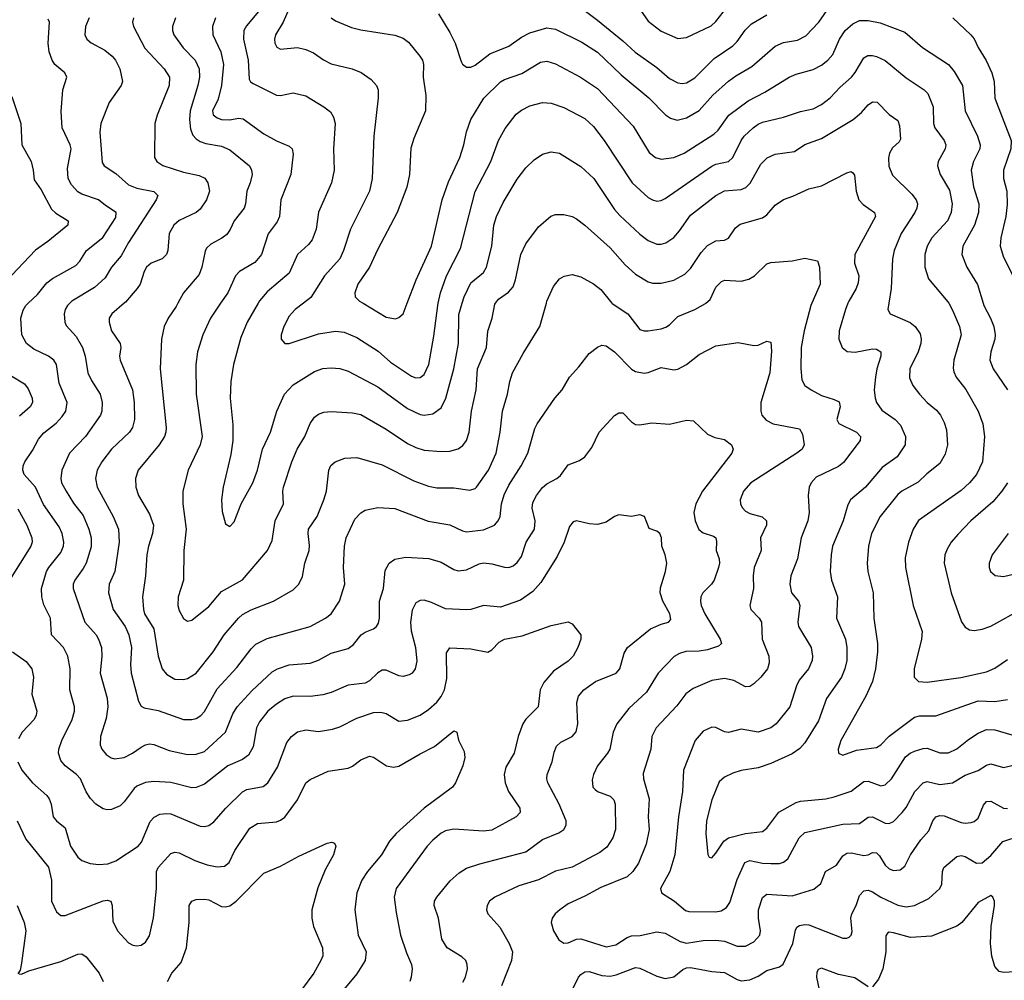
# Model space of a CAD drawing. Header units: inches. Extents: x 501419 to 657765, y 482282 to 547532.
# Tile 185 of 225: x 601975 to 606634, y 526796 to 531342. Entities that reach past the tile are written whole.
import ezdxf

# ---------------------------------------------------------------- set-up
doc = ezdxf.new("R2010")
doc.units = ezdxf.units.IN
doc.header["$MEASUREMENT"] = 0
doc.layers.add('A6502', color=7, linetype='Continuous')
doc.layers.add('A6503', color=7, linetype='Continuous')

msp = doc.modelspace()

# ---------------------------------------------------------------- linework, layer by layer
at = {"layer": 'A6502', "color": 6}
for points, elevation in [([(604072.4, 526787.6), (604085.6, 526810), (604094.2, 526850), (604093.3, 526870), (604086.2, 526890), (604067.5, 526907.4), (603998.5, 526950), (603973.6, 526990), (603957, 527090), (603935.9, 527150), (603938.2, 527170), (603948.7, 527190), (604012.8, 527267.2), (604055.4, 527304.6), (604090, 527326.6), (604152.4, 527347.6), (604370, 527404), (604450, 527461.4), (604526.9, 527493.1), (604550.3, 527509.7), (604560.7, 527530), (604561.7, 527550), (604528.6, 527628.6), (604473.8, 527730), (604469.4, 527750), (604471.4, 527770), (604494.5, 527830), (604504, 527876), (604515.9, 527904.1), (604536.6, 527923.4), (604589.7, 527950.3), (604609, 527971), (604616.7, 528010), (604611.7, 528110), (604619.8, 528140.2), (604644.5, 528170), (604700.7, 528210), (604797.1, 528250), (604815.4, 528270), (604836.4, 528343.6), (604851.5, 528370), (604960.1, 528459.9), (605010, 528481.8), (605045.8, 528490), (605056.2, 528503.8), (605051.2, 528530), (605018.6, 528590), (605005.7, 528630), (605006.8, 528653.2), (605031.9, 528730), (605037, 528770), (605030.1, 528810), (605013.3, 528850), (605011.7, 528890), (605003.7, 528910), (604990, 528921.3), (604954.2, 528934.2), (604931.6, 528990), (604910, 528998.4), (604870, 528990.6), (604810, 528998.1), (604790, 528990.1), (604750, 528963.3), (604710, 528952.1), (604670, 528955.6), (604610, 528970.9), (604594.3, 528965.7), (604576.8, 528943.2), (604551.5, 528870), (604519.3, 528800.7), (604441.9, 528678.1), (604404.2, 528635.8), (604345.7, 528594.3), (604250, 528561), (604170, 528570.2), (604110, 528551.1), (604090, 528549.2), (603990, 528553.7), (603924, 528584), (603890, 528594.4), (603870, 528593.8), (603850, 528582.8), (603833.2, 528546.8), (603824.1, 528490), (603827.9, 528450), (603848.2, 528370), (603854.4, 528305.6), (603846.3, 528270), (603832.1, 528250), (603818.9, 528241.1), (603790, 528233.2), (603770, 528237.3), (603710, 528264.1), (603690, 528262.9), (603670, 528250.7), (603630, 528212.8), (603610, 528202), (603530, 528192.4), (603450, 528158.3), (603410, 528147.3), (603350, 528139.4), (603270, 528140.9), (603230, 528127.8), (603190, 528102.9), (603150, 528070.2), (603110, 528019), (603095.8, 527990), (603079.4, 527900.6), (603058.5, 527861.5), (603030, 527840.7), (602960.3, 527810), (602850, 527724.7), (602810, 527708.5), (602790, 527706.6), (602690, 527732), (602610, 527737), (602570, 527731.2), (602530, 527714), (602516.5, 527703.5), (602470, 527640.7), (602450, 527622), (602410, 527604.2), (602390, 527602.7), (602370, 527607.6), (602335.9, 527630), (602310, 527655.9), (602290, 527687.3), (602263, 527750), (602243.7, 527770), (602190, 527810.3), (602170, 527836.2), (602158.7, 527870), (602160.2, 527890), (602174.5, 527930), (602223.8, 528030), (602234.5, 528070), (602234.6, 528090), (602212.8, 528170), (602213.8, 528270), (602202.7, 528330), (602183.4, 528370), (602125.7, 528430), (602121.9, 528510), (602090, 528573.4), (602080.8, 528610), (602077.9, 528650), (602102.8, 528730), (602113.6, 528750), (602170, 528820.9), (602182, 528850), (602183.8, 528870), (602175.6, 528910), (602161.8, 528941.8), (602087.7, 529047.7), (602049.4, 529129.4), (601996.5, 529190), (601990.5, 529210), (601992.3, 529230), (602000.4, 529250), (602036.4, 529303.6), (602063.9, 529356.1), (602090, 529387), (602147.2, 529432.8), (602176.6, 529463.4), (602193.7, 529490), (602199.3, 529530), (602161.8, 529621.8), (602149.5, 529710), (602136.5, 529730), (602111.2, 529750), (602042.5, 529782.5), (602008.3, 529810), (601985.5, 529850), (601981.5, 529930), (601992.1, 529967.9), (602004.9, 529990), (602015.5, 530000)], 3300), ([(602212.4, 530000), (602202.2, 529990), (602190, 529970.3), (602185.8, 529950), (602188.6, 529910), (602195.4, 529895.4), (602242, 529842), (602272.3, 529790), (602284.6, 529750), (602298.1, 529670), (602314.7, 529634.7), (602356.8, 529570), (602366.1, 529530), (602364.6, 529490), (602358.4, 529470), (602286.4, 529370), (602211.1, 529290), (602175.2, 529210), (602169.4, 529170), (602173.9, 529150), (602194.8, 529110), (602230, 529054), (602275, 528994.9), (602302.1, 528930), (602312.9, 528890), (602313.6, 528846.4), (602290, 528770.3), (602275.9, 528744.1), (602235.5, 528690), (602228.3, 528670), (602227.6, 528650), (602284, 528490), (602336.8, 528430), (602349, 528410), (602362.3, 528370), (602363.9, 528330), (602356.5, 528250), (602390, 528131.5), (602393, 528090), (602384.5, 528035.5), (602357.9, 527950), (602355.8, 527910), (602363.5, 527890), (602384.6, 527864.6), (602408.3, 527848.3), (602424.3, 527844.3), (602470.3, 527850), (602509.3, 527870), (602550, 527899.7), (602570, 527910.4), (602590, 527914.5), (602610, 527912.3), (602682.7, 527882.7), (602770, 527864.4), (602810, 527865.2), (602850, 527878.4), (602949.8, 527970.2), (602983.2, 528056.8), (603004.7, 528090), (603073.8, 528166.2), (603170, 528256.2), (603194.9, 528270), (603250, 528288), (603350, 528296.2), (603388.9, 528311.1), (603450, 528343.6), (603530, 528366.2), (603555.2, 528384.8), (603591.6, 528430), (603610, 528443.1), (603650, 528458.8), (603663.6, 528470), (603673.3, 528486.7), (603678.1, 528510), (603678.3, 528590), (603697.1, 528650), (603705, 528735), (603722.9, 528770), (603750, 528788.6), (603802.3, 528797.7), (603912, 528792), (603970, 528775), (604030, 528739.5), (604050, 528733.2), (604090, 528738.1), (604150, 528766.5), (604170, 528770.7), (604210, 528766.6), (604270, 528750.9), (604290, 528750), (604310, 528757.2), (604330, 528773.5), (604350, 528801.7), (604372.4, 528870), (604411.7, 528930), (604415.2, 528970), (604399.7, 529030), (604403.8, 529056.2), (604421, 529090), (604450, 529127.7), (604470, 529146), (604516.4, 529170), (604535.1, 529184.9), (604570, 529235.5), (604624.7, 529255.3), (604650, 529273.5), (604683.4, 529316.6), (604717.6, 529390), (604790, 529469.2), (604810, 529481.9), (604830, 529481.7), (604870, 529438.8), (604890, 529425.6), (604910, 529424.4), (604966.6, 529433.4), (605050, 529427.1), (605130, 529445.9), (605163.4, 529443.4), (605230, 529380.4), (605264.4, 529364.4), (605310, 529354.7), (605342.9, 529330), (605352.2, 529310), (605344.6, 529290), (605205.6, 529110), (605174, 529050), (605165.9, 529010), (605171.7, 528970), (605189, 528929), (605210, 528913.5), (605257.9, 528897.9), (605269, 528889), (605272.9, 528872.9), (605270.4, 528830), (605284.6, 528790), (605286.2, 528770), (605282, 528750), (605261.1, 528690), (605249.1, 528670.9), (605207.2, 528630), (605198.2, 528610), (605196.8, 528590), (605200, 528570), (605216.8, 528530), (605290.7, 528410), (605296, 528390), (605282.2, 528377.8), (605230, 528359.1), (605190, 528353.1), (605127.5, 528352.5), (605097.1, 528342.9), (605072.6, 528327.4), (604995.8, 528250), (604940.6, 528159.4), (604857.5, 528082.5), (604801.3, 528010), (604783, 527970), (604767.4, 527890), (604757.5, 527870), (604708.8, 527810), (604690.3, 527770), (604684.5, 527744.5), (604688, 527710), (604698.2, 527698.2), (604710, 527689.1), (604770, 527666.9), (604787.4, 527650), (604793.7, 527630), (604795.1, 527510), (604781.9, 527470), (604753.4, 527426.6), (604720.1, 527399.9), (604590, 527331.4), (604510, 527311.9), (604430, 527271.7), (604337.4, 527242.6), (604223.8, 527190), (604197.9, 527170), (604187.2, 527150), (604184.6, 527130), (604190.3, 527110.3), (604247, 527047), (604291.6, 526970), (604306.7, 526930), (604303.2, 526890), (604254.8, 526770)], 3400), ([(602470.5, 530000), (602412, 529950), (602399.5, 529930), (602398.6, 529910), (602409.6, 529870), (602450.8, 529810), (602454.3, 529790), (602447.8, 529750), (602450.6, 529730), (602508.4, 529590), (602517, 529530), (602518, 529450), (602508.7, 529411.3), (602495.1, 529390), (602410.2, 529310), (602364.1, 529250), (602341.9, 529210), (602333.3, 529170), (602342.2, 529130), (602417.9, 528990), (602443.4, 528930), (602446.2, 528870), (602425.2, 528730), (602398.5, 528670), (602394.9, 528630), (602418.1, 528550), (602474.9, 528470), (602492, 528430), (602504.7, 528370), (602499.4, 528290), (602502.5, 528250), (602536.8, 528116.8), (602550, 528093.3), (602564.8, 528084.8), (602630, 528072.5), (602750, 528030.3), (602789.7, 528029.7), (602810, 528035.3), (602831.8, 528048.2), (602850, 528068.6), (602910, 528174.9), (603003.6, 528276.4), (603070, 528364.1), (603093, 528387), (603145.9, 528414.1), (603350, 528470.2), (603422.9, 528510), (603448.9, 528530), (603488.2, 528590), (603514.3, 528670), (603507.6, 528750), (603512.8, 528850), (603520.5, 528890), (603561.5, 528978.5), (603590, 529008.8), (603610, 529020.5), (603670, 529033.4), (603750, 529028.3), (603908.4, 528968.4), (604010, 528952), (604070, 528922.5), (604090, 528917.8), (604170, 528928.2), (604222.8, 528950), (604240.2, 528970), (604249.2, 528990), (604255.5, 529050), (604267.1, 529092.9), (604290, 529139.2), (604347.9, 529230), (604379.5, 529290), (604412.9, 529407.1), (604423.5, 529430), (604507.6, 529550), (604542.5, 529590), (604576.8, 529650), (604621.2, 529698.8), (604670, 529762.7), (604710, 529792.3), (604730, 529800.9), (604750, 529798.8), (604790, 529770.7), (604870, 529688.1), (604890, 529676.3), (604930, 529668.3), (604950, 529671.8), (605010, 529695.2), (605070, 529685.5), (605090, 529688.1), (605130.7, 529709.3), (605190, 529756.9), (605270, 529797.7), (605374.7, 529814.7), (605450, 529799.3), (605470, 529801.8), (605510, 529820.9), (605530, 529815.8), (605532.4, 529772.4), (605524.3, 529670), (605482.3, 529530), (605481.9, 529490), (605487.8, 529470), (605507.1, 529447), (605540.9, 529430), (605665.4, 529405.4), (605679.7, 529379.7), (605687.9, 529330), (605677.9, 529310), (605652.9, 529290), (605434.7, 529150), (605400.1, 529110), (605384.8, 529070), (605386.2, 529050), (605393.5, 529033.5), (605410, 529016), (605430, 529005.7), (605488.8, 528988.8), (605509.1, 528970), (605509.1, 528950), (605481.1, 528890), (605483.8, 528830), (605450.2, 528749.8), (605445.5, 528710), (605447.6, 528650), (605430.3, 528570), (605435.7, 528550), (605474.9, 528510), (605485.2, 528490), (605489.1, 528410), (605520.7, 528330), (605521.1, 528298.9), (605513.2, 528270), (605482.2, 528230), (605450, 528198.4), (605430, 528186.3), (605410, 528185.4), (605355.1, 528215.1), (605310, 528223.8), (605250, 528213.9), (605162.5, 528177.5), (605128.2, 528151.8), (605085.3, 528094.7), (604986.5, 527990), (604966, 527950), (604961.1, 527890), (604925.7, 527774.3), (604927.3, 527750), (604954.1, 527654.1), (604949.9, 527570), (604954.5, 527510), (604939.8, 527440.2), (604903.4, 527350), (604877, 527310), (604850, 527285.6), (604724.5, 527235.5), (604650, 527194.4), (604570, 527157.5), (604531, 527130), (604508.4, 527110), (604494.6, 527090), (604490.1, 527070), (604501, 527030), (604527, 526987), (604550, 526971.8), (604570, 526972.9), (604610, 526989.7), (604630, 526991.5), (604750, 526953.5), (604796.6, 526963.4), (604850, 526998.9), (604870, 527006.6), (604911.8, 527008.2), (604990, 527024.4), (605030, 527018.6), (605100.1, 526980.1), (605130, 526971.8), (605210, 526984.8), (605270, 526986.5), (605310, 526980.7), (605370, 526957.3), (605410, 526957.9), (605450, 526978.4), (605477, 527010), (605481.4, 527030), (605471.8, 527090), (605471.6, 527130), (605490, 527188.2), (605510, 527204.2), (605630, 527196.2), (605733.2, 527226.8), (605765.5, 527254.5), (605789.1, 527310.9), (605840.1, 527339.9), (605870, 527384.8), (605890, 527397.5), (605910, 527399.5), (605970, 527386.2), (605990, 527389.4), (606010, 527400.4), (606030, 527399.6), (606044.4, 527384.4), (606070, 527340.9), (606090, 527323), (606110, 527315.4), (606141.6, 527318.4), (606163.5, 527336.5), (606190.1, 527390), (606239.1, 527460.9), (606276.6, 527503.4), (606296.6, 527550), (606310.1, 527569.9), (606330, 527576.5), (606350, 527574.6), (606430, 527543), (606450, 527539.9), (606476.9, 527543.1), (606491.9, 527548.1), (606510, 527563.2), (606535.6, 527624.4), (606550, 527641.9), (606570, 527643), (606630, 527610), (606650, 527608.9)], 3500), ([(602723.3, 530000), (602715.2, 529984.8), (602677.9, 529930), (602658.5, 529890), (602646.2, 529830), (602639.9, 529690), (602668.4, 529410), (602666.8, 529390), (602660.1, 529370), (602635, 529330), (602535.8, 529210), (602523.8, 529170), (602525.6, 529130), (602537.2, 529090), (602590, 529001.1), (602609.2, 528950), (602604.4, 528910), (602584.4, 528850), (602576.4, 528810), (602570.6, 528709.4), (602556, 528610), (602560.7, 528550), (602566.2, 528530), (602610, 528458.6), (602629.9, 528330), (602649.9, 528270), (602670, 528243.9), (602710, 528221.1), (602750, 528218.7), (602770, 528224.6), (602810.2, 528250), (602890.3, 528349.7), (602943.2, 528430), (603010, 528509.4), (603030, 528526.9), (603070.8, 528549.2), (603176, 528590), (603270, 528644.4), (603296, 528670), (603313.9, 528706.1), (603325.1, 528770), (603344.8, 528830), (603347.2, 528852.8), (603340.1, 528910), (603342.7, 528930), (603383.2, 528990), (603414.9, 529070), (603427.2, 529110), (603438.1, 529210), (603447.7, 529232.3), (603467.5, 529250), (603513.1, 529266.9), (603570, 529270.1), (603690, 529235.6), (603839.6, 529159.6), (603910, 529134.3), (603950, 529126.6), (604030, 529125.9), (604105, 529115), (604130, 529122.5), (604137.6, 529130), (604193, 529210), (604229.5, 529290), (604248.4, 529390), (604259.2, 529490), (604284.2, 529570), (604294.8, 529630), (604307.8, 529670), (604357.8, 529762.2), (604437.1, 529890), (604467.4, 530000)], 3600), ([(602926.1, 530000), (602878.4, 529930), (602841.5, 529850), (602816.1, 529770), (602808.3, 529710), (602810.5, 529570), (602838.2, 529370), (602829.5, 529330), (602771.8, 529210), (602747.2, 529110), (602747.8, 529050), (602763.3, 528930), (602752.6, 528830), (602751.2, 528690), (602726, 528610), (602723.5, 528570), (602730, 528546.1), (602750, 528508.4), (602770, 528495.4), (602790, 528500.7), (602870, 528564.9), (602930, 528635.3), (603030, 528691), (603147.4, 528830), (603170, 528876.8), (603183.6, 528970), (603224, 529050), (603220.3, 529110), (603223.4, 529130), (603262.4, 529250), (603288.5, 529310), (603323.9, 529370), (603350, 529431.3), (603370, 529460.5), (603390, 529475.7), (603414.9, 529485.1), (603450, 529487.5), (603550, 529482), (603590, 529473.1), (603710, 529403.5), (603810, 529336.9), (603850, 529316.8), (603890, 529305), (603970, 529298.6), (604010, 529300.2), (604050, 529311.4), (604072.5, 529327.5), (604089.6, 529350.4), (604102.4, 529390), (604113, 529490), (604135.1, 529590), (604141.8, 529690), (604183.6, 529790), (604190, 529868.3), (604210.4, 529930), (604224.3, 529995.7), (604227.3, 530000)], 3700), ([(603103.7, 530000), (603052.3, 529910), (603022.4, 529837.6), (602987.1, 529710), (602973.8, 529630), (602971.3, 529551.3), (602984.4, 529424.4), (602984.6, 529350), (602975.2, 529284.8), (602937.4, 529130), (602930.1, 529070.1), (602933.8, 529013.8), (602950, 528955.5), (602970, 528943.7), (602990, 528965), (603024.1, 529050), (603079.3, 529150), (603100, 529210), (603123.8, 529310), (603162.8, 529390), (603192.5, 529490), (603227.7, 529570), (603270, 529614.5), (603370, 529676.8), (603410, 529691), (603450, 529694.9), (603490, 529690.8), (603530, 529678.4), (603670, 529605.1), (603810, 529502.2), (603870, 529473.4), (603890, 529470), (603930, 529477.1), (603970, 529504.9), (603991.3, 529550), (604030.4, 529690), (604051.3, 529808.7), (604054, 529946), (604069.3, 530000)], 3800), ([(603318, 530000), (603278.8, 529970), (603250, 529938.6), (603224.7, 529890), (603212.9, 529850), (603212.2, 529830), (603229.2, 529810), (603249.7, 529809.7), (603390, 529855.8), (603470, 529867.8), (603510, 529863.4), (603570, 529838.6), (603672.4, 529772.4), (603730, 529721.3), (603830, 529654.5), (603850, 529646.9), (603870, 529647.9), (603890, 529662.3), (603910.6, 529709.4), (603935.8, 529844.2), (603953.3, 529990), (603955.6, 530000)], 3900), ([(603599.9, 530000), (603710, 529934.8), (603753.3, 529926.7), (603770, 529931.8), (603790, 529949.7), (603809.2, 530000)], 4000), ([(604778, 530000), (604778.9, 529998.9), (604853.6, 529950), (604910, 529875.5), (604930, 529869.1), (604950, 529870), (605010, 529879.6), (605032.6, 529887.4), (605050, 529898.2), (605090, 529937.2), (605170, 529969.6), (605221, 529999), (605222.2, 530000)], 3600), ([(605723.3, 530000), (605718.8, 529990), (605686.7, 529870), (605673.8, 529790), (605671.4, 529691.4), (605677, 529637), (605691, 529611), (605720.9, 529590), (605770, 529562.6), (605830, 529544.2), (605852.7, 529532.7), (605857.4, 529510), (605842.3, 529450), (605851, 529431), (605935.4, 529390), (605953.6, 529370), (605951.9, 529350), (605874, 529246), (605850, 529227.6), (605743.9, 529176.1), (605719.9, 529150), (605711.2, 529130), (605706.9, 529090), (605710.4, 529010), (605704.9, 528970), (605673.3, 528890), (605655.7, 528790), (605624.6, 528710), (605619, 528670), (605628.1, 528630), (605659.8, 528590), (605667, 528570), (605657.8, 528490), (605660.1, 528470), (605720.2, 528370), (605727, 528330), (605724.5, 528310), (605707.4, 528270), (605664.3, 528215.7), (605650.5, 528190), (605619.9, 528090), (605555, 528010), (605530.4, 527990), (605470, 527970.2), (605390, 527983.6), (605330, 527968.9), (605310, 527971.3), (605270, 527991.5), (605250, 527993.5), (605210, 527974.6), (605171.3, 527930), (605117.2, 527790), (605112.3, 527690), (605092, 527570), (605075.5, 527390), (605051.9, 527310), (605008.2, 527230), (605013.1, 527210), (605074.3, 527170), (605126.6, 527126.6), (605141.1, 527121.1), (605270, 527119.7), (605295.3, 527124.7), (605319.8, 527140.2), (605335.7, 527164.3), (605370, 527273.3), (605406.8, 527353.2), (605430, 527362.2), (605490, 527350.5), (605530, 527347.9), (605570, 527348.7), (605590, 527354.2), (605610, 527370.1), (605663.5, 527470), (605690, 527495.5), (605870, 527534.5), (605950, 527537.2), (605990, 527567.4), (606010, 527569.9), (606070, 527540), (606090, 527538.2), (606110, 527547), (606151.8, 527590), (606170, 527613.7), (606210.3, 527689.7), (606250, 527731), (606270, 527736.2), (606330, 527722.9), (606389.4, 527730.6), (606450, 527766.4), (606510, 527789.1), (606550, 527814.5), (606570, 527820.7), (606630, 527802.8), (606690, 527816.4)], 3600), ([(605894.3, 530000), (605882.5, 529970), (605852.5, 529870), (605851.7, 529830), (605866.8, 529790), (605890.9, 529770.9), (605928.9, 529768.9), (606010, 529783.5), (606030, 529782.4), (606050.5, 529770.5), (606050.4, 529750), (606031.5, 529690), (606024.9, 529650), (606019.4, 529590), (606023.3, 529550), (606030.1, 529529.9), (606054.6, 529494.6), (606118.2, 529450), (606143.2, 529423.2), (606167.4, 529370), (606164.9, 529330), (606127.5, 529272.5), (606057, 529223), (605977.8, 529130), (605907.2, 529070), (605893.8, 529046.2), (605871.9, 528970), (605821.6, 528850), (605814.9, 528810), (605811, 528730), (605817.2, 528690), (605845.3, 528610), (605840.3, 528510), (605883, 528410), (605889.7, 528370), (605888.9, 528310), (605880, 528270), (605864.8, 528230), (605793.3, 528130), (605755.6, 528024.4), (605690, 527920.1), (605666.9, 527893.1), (605630, 527867.5), (605530, 527821.1), (605470, 527800.8), (605390, 527788), (605350, 527776), (605310, 527757), (605285.5, 527734.5), (605250.7, 527650), (605225.2, 527550), (605222, 527490), (605231.1, 527391.1), (605238, 527378), (605250, 527374.6), (605270, 527396.9), (605306.5, 527453.5), (605329.5, 527470.5), (605410, 527490.7), (605490, 527500), (605510, 527515.8), (605567.9, 527592.1), (605650, 527636.6), (605670, 527644.3), (605790, 527655), (605830, 527663.9), (605910, 527691), (605970, 527736.1), (605990, 527737.6), (606050, 527715.9), (606070, 527720.4), (606100.4, 527750), (606167.3, 527852.7), (606189.6, 527870.4), (606210, 527879.4), (606250, 527892.8), (606270, 527893.9), (606330, 527872.2), (606370, 527872.9), (606409.5, 527890.5), (606464.7, 527935.3), (606510, 527965), (606550, 527982.7), (606590, 527981.4), (606670, 527956.9)], 3700), ([(606088.3, 530000), (606083.7, 529970), (606094.8, 529950), (606189.6, 529909.6), (606213, 529890), (606235.9, 529855.9), (606241.1, 529830), (606238.7, 529810), (606226.3, 529770), (606186.9, 529690), (606186.4, 529646.4), (606202, 529610), (606233.3, 529570), (606270, 529530.7), (606314, 529494), (606333.2, 529470), (606350, 529435.2), (606360.3, 529400.3), (606365.9, 529330), (606355, 529285), (606330, 529241.2), (606267.5, 529192.5), (606226.8, 529153.2), (606150, 529111), (606130, 529094.7), (606047.5, 528990), (606006.5, 528910), (605991.2, 528850), (605984.8, 528770), (605988.8, 528730), (606013.2, 528630), (606017, 528510), (606034, 528390), (606034, 528350), (606025, 528270), (606010.8, 528210), (605979, 528141), (605861.4, 527930), (605848.4, 527890), (605849.3, 527870), (605870, 527860.5), (605935.4, 527884.6), (606030, 527896.9), (606050, 527909.7), (606089.3, 527950.7), (606210, 528040.9), (606233.2, 528046.8), (606310, 528047.1), (606510, 528117.8), (606590, 528114.9), (606650, 528125.2)], 3800), ([(606371.3, 530000), (606390, 529967), (606422.1, 529890), (606430.9, 529850), (606395.9, 529730), (606392, 529692), (606395, 529675), (606406.6, 529650), (606452, 529592), (606511.3, 529490), (606533.6, 529430), (606540.6, 529370), (606530.9, 529250), (606503.3, 529190), (606470.1, 529149.9), (606430, 529113.1), (606228.2, 528971.8), (606202.8, 528930), (606180.4, 528870), (606165.5, 528794.5), (606166.8, 528750), (606203, 528570), (606245.9, 528445.9), (606243.1, 528410), (606208.2, 528270), (606208.2, 528230), (606229.2, 528209.2), (606270, 528206.5), (606428.9, 528228.9), (606550, 528255.4), (606590, 528272.3), (606650, 528314.2)], 3900), ([(606535, 530000), (606538, 529990), (606569.8, 529929.8), (606584.2, 529890), (606591.5, 529850), (606589.9, 529830), (606570.2, 529770), (606566.5, 529730), (606581.7, 529690), (606649.4, 529589.4)], 4000), ([(601930, 529659.6), (601998, 529618), (602014.8, 529594.8), (602034.5, 529550), (602035.6, 529530), (602024.6, 529510), (601974.7, 529465.3)], 3200), ([(606649.2, 529150.8), (606623.1, 529110), (606579.7, 529060.3), (606476.6, 528970), (606413.8, 528906.2), (606382.4, 528870), (606363.3, 528836.7), (606353.3, 528810), (606349.1, 528770), (606382.7, 528630), (606431.7, 528491.7), (606450, 528466.7), (606470, 528454.6), (606491.5, 528451.5), (606530, 528457.6), (606570, 528472.2), (606722.9, 528557.1)], 4000), ([(601966.3, 529026.3), (602009.5, 528950), (602033.4, 528890), (602034.1, 528870), (602027.6, 528850), (601926.8, 528690)], 3200), ([(606652, 528910), (606577.7, 528810), (606562.8, 528770), (606562.6, 528750), (606569.3, 528730), (606590.9, 528710.9), (606630, 528706.6), (606690, 528720.6)], 4100), ([(601966.9, 527830), (601986.2, 527790), (602036.5, 527730), (602103.4, 527670), (602114.7, 527654.7), (602123.5, 527630), (602133.9, 527570), (602150, 527550.1), (602190, 527517.2), (602216.2, 527430), (602250, 527378.5), (602270, 527362.9), (602308.3, 527348.3), (602350, 527343.7), (602392.6, 527347.4), (602430, 527360.9), (602536.1, 527430), (602551.8, 527450), (602593.2, 527546.8), (602611.8, 527568.2), (602638.6, 527581.4), (602670, 527585.8), (602690, 527583.4), (602830, 527525.3), (602850, 527523.4), (602871.1, 527528.9), (602894.6, 527545.4), (602950.2, 527610), (603030, 527688.1), (603050, 527698.6), (603127.3, 527712.7), (603149.5, 527730.5), (603195.4, 527804.6), (603239, 527921), (603262.1, 527950), (603290, 527970.9), (603330, 527980.5), (603390, 527973.7), (603455.6, 527984.4), (603490, 527995.7), (603570, 528036.5), (603650, 528063.2), (603684.9, 528064.9), (603710, 528059), (603770, 528021.6), (603810, 528027.2), (603870.6, 528050), (603910, 528076.7), (603948.5, 528111.5), (603970, 528138.5), (603986, 528170), (603996.3, 528223.7), (603994.9, 528345.1), (604010, 528369.1), (604110, 528364.6), (604190, 528349.2), (604210, 528359.2), (604244.7, 528395.3), (604269.3, 528410.7), (604353.7, 528426.4), (604490, 528474.5), (604570, 528492.7), (604590, 528483.5), (604630.9, 528430.9), (604631.4, 528410), (604616.2, 528370), (604594.2, 528330), (604570, 528306), (604501.4, 528258.6), (604454.8, 528205.2), (604438.7, 528170), (604429.1, 528090), (604370, 528032.3), (604356.1, 528010), (604333.9, 527950), (604314.4, 527870), (604275.5, 527804.5), (604267.9, 527770), (604272.6, 527730), (604288, 527690), (604341.6, 527610), (604342.8, 527590), (604324.8, 527570), (604210, 527506.3), (604170, 527501.5), (604030, 527510.3), (603990, 527502.5), (603970, 527492.5), (603930, 527459), (603903.6, 527430), (603756.9, 527230), (603747.4, 527190), (603756.3, 527116.3), (603776.8, 527010), (603805.1, 526925.1), (603828.9, 526870), (603832.2, 526850), (603828.5, 526810), (603820.9, 526790)], 3200), ([(601941.9, 528350), (602005.2, 528305.2), (602032.6, 528270), (602040.8, 528230), (602032.1, 528150), (602055.7, 528070), (602053.3, 528050), (602043.7, 528030), (601986.3, 527970), (601970, 527938.6)], 3200), ([(601962.7, 527550), (602003.9, 527463.9), (602111.7, 527331.7), (602125.6, 527270), (602125.5, 527170), (602150, 527120.5), (602170, 527103.2), (602190, 527101.8), (602370, 527171.2), (602390, 527174.7), (602406.1, 527170), (602413.4, 527150), (602415.7, 527075.7), (602437.9, 527030), (602490, 526973.1), (602510, 526962.6), (602530, 526959.4), (602550, 526962.8), (602570, 526976), (602590, 527006.6), (602608.6, 527091.4), (602622.6, 527230), (602622.7, 527310), (602631.2, 527330), (602690, 527395.4), (602710, 527402.7), (602730, 527399.4), (602803.4, 527363.4), (602863, 527343), (602910, 527332.5), (602944.1, 527335.9), (602966.6, 527353.4), (602993.2, 527410), (603064, 527516), (603101.4, 527538.6), (603190, 527545.5), (603210, 527553), (603230, 527567.6), (603290, 527650), (603329.7, 527730), (603350, 527745.6), (603435, 527785), (603530, 527799.6), (603550, 527809.1), (603590, 527839.9), (603630, 527855.8), (603650, 527852.1), (603710.6, 527810.6), (603744.2, 527804.2), (603770, 527808.9), (603870, 527868), (603938, 527902), (604030, 527975.9), (604043.1, 527970), (604052.5, 527932.5), (604078.7, 527878.7), (604081.8, 527850), (604072.8, 527810), (604036.9, 527730), (604023.6, 527710), (603890, 527610.8), (603756.6, 527490), (603725.9, 527454.1), (603687.1, 527390), (603621.4, 527310), (603595.1, 527270), (603571.3, 527210), (603561.1, 527130), (603576.5, 527010), (603614.6, 526930), (603610.4, 526890), (603570, 526826.9), (603470, 526704.4)], 3100), ([(604583.6, 526736.4), (604619.9, 526810), (604630, 526823), (604650, 526836.3), (604670, 526837), (604730, 526819), (604770, 526815.9), (604798.1, 526821.9), (604890, 526855.6), (604910, 526853.4), (604990, 526815.3), (605030, 526804.2), (605070, 526811.7), (605112.7, 526847.3), (605130, 526855.3), (605150, 526857), (605250, 526837.1), (605310, 526832.6), (605370, 526799), (605390, 526793.3), (605430, 526797.8), (605470, 526815.6), (605510, 526842), (605570, 526858.9), (605588.3, 526871.7), (605633, 526970), (605646.5, 527033.5), (605653.3, 527046.7), (605665.3, 527054.7), (605690, 527060.2), (605710, 527057.6), (605870, 526995.8), (605890, 526994.9), (605899.8, 527000.2), (605910.3, 527009.7), (605913.8, 527026.2), (605908.6, 527090), (605912.2, 527110), (605932.9, 527150), (605950, 527197.6), (605970, 527219.7), (605990, 527222.1), (606010, 527214.1), (606050, 527188.9), (606130.8, 527150.8), (606170, 527143.3), (606210, 527149.5), (606276.6, 527183.4), (606329.4, 527230), (606339, 527250), (606341.7, 527310), (606348.8, 527330), (606410, 527381.7), (606430, 527385.7), (606450, 527381.2), (606502.7, 527350), (606530, 527352), (606570, 527386.1), (606628.1, 527451.9), (606710, 527478.8)], 3400), ([(602675.5, 526790), (602694.5, 526830), (602739.9, 526880.1), (602764, 526950), (602776.5, 527070), (602776.7, 527150), (602789.3, 527170.7), (602810, 527177.7), (602850, 527179.6), (602870, 527175.9), (602930, 527144.9), (602950, 527142.9), (602970, 527148.2), (602999.8, 527170), (603130, 527302.9), (603210, 527335.2), (603296.2, 527383.8), (603430, 527445.1), (603453, 527450), (603465.2, 527445.2), (603471.2, 527430), (603459.5, 527390), (603420.8, 527319.2), (603386.3, 527233.7), (603358.2, 527130), (603357.8, 527090), (603364.9, 527050), (603408, 526950), (603409.1, 526910.9), (603400.3, 526890), (603367.9, 526830), (603309.2, 526750)], 3000), ([(606710, 526838), (606630, 526832.3), (606610, 526838), (606590, 526861), (606575.2, 526910), (606569.2, 526969.2), (606572.9, 527050), (606587.7, 527150), (606587.7, 527170), (606580.5, 527190), (606570, 527197.8), (606510, 527164.7), (606433.2, 527070), (606410, 527052.1), (606290, 527005.1), (606190, 526998.1), (606110, 527020.3), (606090, 527023.1), (606081.4, 527018.6), (606073.3, 527006.7), (606074.1, 526930), (606059.9, 526850), (606039.2, 526800.8), (606010, 526765.2)], 3300), ([(601963.3, 527150), (601996.5, 527070), (602003.7, 527030), (601983.7, 526876.2), (601976.9, 526843.1), (601966.6, 526826.6)], 3000), ([(601973.3, 526826.7), (601984.6, 526824.6), (602018.8, 526841.2), (602170, 526885.5), (602250, 526919.7), (602270, 526921.1), (602290, 526907.1), (602351.5, 526830), (602370, 526790)], 3000), ([(605990, 526765.1), (605927.3, 526807.3), (605850, 526823.2), (605770, 526853.9), (605753, 526847), (605747.2, 526832.8), (605746.4, 526810), (605758.8, 526750)], 3300)]:
    msp.add_lwpolyline(points, dxfattribs=dict(at, elevation=elevation))
at = {"layer": 'A6503', "color": 6}
for points, elevation in [([(603957.7, 531370), (604010, 531281.9), (604035.6, 531230), (604063.9, 531143.9), (604071, 531131), (604090, 531116.6), (604110, 531117.5), (604130, 531126), (604199.5, 531180.5), (604290, 531216.8), (604350, 531258.6), (604390, 531279.8), (604470, 531303.1), (604510, 531297.4), (604635.6, 531235.6), (604710, 531188.5), (604821.2, 531081.2), (604952.1, 530972), (605031.8, 530891.8), (605055.3, 530875.3), (605086.9, 530866.9), (605130, 530877.9), (605190, 530912.8), (605255.7, 530984.3), (605328.6, 531051.4), (605363.5, 531076.5), (605440, 531120), (605550, 531216.9), (605590, 531233.6), (605655.3, 531244.7), (605694.8, 531265.2), (605757.3, 531330), (605844.2, 531455.8)], 4100), ([(604589.5, 531430), (604710, 531339.6), (604830, 531241.5), (604888, 531188), (604990, 531115.4), (605050, 531062.9), (605090, 531042.4), (605110, 531039.8), (605130, 531043.2), (605170, 531066.4), (605261.3, 531158.7), (605350, 531218.6), (605370, 531239), (605407.6, 531292.4), (605438.5, 531321.5), (605510, 531365.5)], 4200), ([(603112.9, 531390), (603047.9, 531312.1), (603036.6, 531290), (603034.9, 531250), (603055.8, 531150), (603060.8, 531060.8), (603067, 531047), (603079.4, 531039.4), (603190, 530985.2), (603210, 530983.6), (603270, 530995.4), (603330, 530981), (603414.9, 530930), (603445.4, 530905.4), (603460.6, 530880.6), (603467.5, 530850), (603459.8, 530730), (603462.8, 530630), (603450.7, 530570), (603388.5, 530431.5), (603377.6, 530350), (603359.3, 530300.7), (603341.9, 530278.1), (603289.2, 530230.8), (603250, 530142.6), (603146.7, 530053.3), (603110, 530011), (603103.7, 530000)], 3800), ([(603249.1, 531390.9), (603222.5, 531330), (603185.6, 531270), (603180.5, 531250), (603182.4, 531230), (603192.2, 531212.2), (603210, 531201.9), (603290, 531209.9), (603330, 531200.1), (603364.9, 531184.9), (603412.3, 531152.3), (603450, 531132.8), (603548.8, 531108.8), (603591.3, 531091.3), (603638.5, 531058.5), (603663.5, 531030), (603671.2, 531010), (603671.4, 530971.4), (603651.3, 530790), (603643.4, 530590), (603630.8, 530530), (603541.3, 530350), (603508.3, 530250), (603490.3, 530210), (603417.5, 530130), (603353.1, 530026.9), (603318, 530000)], 3900), ([(604902.3, 531402.3), (604950, 531335.6), (605010, 531286.8), (605090, 531252.1), (605130, 531256.9), (605247.9, 531312.1), (605270, 531332.7), (605320.8, 531399.2)], 4300), ([(602015.5, 530000), (602058.9, 530041.1), (602103.3, 530096.7), (602130, 530117.8), (602241.1, 530178.9), (602260.3, 530199.7), (602290.8, 530250), (602369, 530311), (602430, 530406), (602432.2, 530430), (602381.8, 530461.8), (602347.5, 530490), (602270, 530516), (602250, 530527.8), (602220.1, 530560.1), (602205.2, 530590), (602201.8, 530638.2), (602218.6, 530730), (602214.3, 530750), (602175.8, 530830), (602172.2, 530907.8), (602180.1, 531010), (602198.5, 531070), (602189.7, 531090), (602142, 531130), (602129.2, 531150), (602114.5, 531190), (602109.7, 531230.3), (602116.8, 531330), (602110, 531343.8)], 3300), ([(602304.1, 531350), (602286.3, 531310), (602283.8, 531270), (602293.6, 531250), (602313.1, 531233.1), (602378.4, 531198.4), (602413, 531170), (602428.5, 531150), (602448.6, 531110), (602462.2, 531050), (602455.7, 531030), (602398.4, 530950), (602359.4, 530850), (602354.7, 530810), (602366.4, 530666.4), (602375.4, 530650), (602430, 530614.4), (602490, 530559.9), (602530, 530544.1), (602609.4, 530529.4), (602629.1, 530510), (602621.3, 530490), (602490, 530287.9), (602455.2, 530224.8), (602409.8, 530170.2), (602379.9, 530120.1), (602330, 530074.6), (602222.6, 530010), (602212.4, 530000)], 3400), ([(602514, 531350), (602509.8, 531330), (602514.4, 531310), (602567.9, 531207.9), (602659.1, 531110), (602684.6, 531070), (602683, 531030), (602625.9, 530890), (602614.9, 530850), (602613.4, 530690), (602623.5, 530670), (602652.1, 530652.1), (602750, 530620.9), (602823.9, 530603.9), (602851.2, 530591.2), (602866.4, 530570), (602873.1, 530530), (602859, 530490), (602830, 530445.2), (602810.6, 530429.4), (602730, 530392.2), (602705.4, 530370), (602682.7, 530330), (602675.6, 530250), (602670, 530230), (602650, 530210.2), (602597.8, 530190), (602575.4, 530170), (602563.6, 530150), (602545.2, 530090), (602531.7, 530070), (602475.6, 530004.4), (602470.5, 530000)], 3500), ([(602711.9, 531350), (602698, 531310), (602698.6, 531290), (602705.5, 531270), (602749, 531209), (602805.3, 531150), (602824.7, 531110), (602826.2, 531070), (602818.5, 531030), (602781.8, 530910), (602779.5, 530870), (602783.5, 530823.5), (602795, 530795), (602810, 530778), (602830, 530765), (602856, 530756), (602930, 530743.6), (602970, 530725.8), (603062, 530650), (603072.1, 530630), (603074.7, 530610), (603065.9, 530570), (603050.5, 530530), (603044.5, 530470), (603037.2, 530450), (602989.5, 530390), (602971.5, 530348.5), (602955, 530325), (602932.3, 530307.7), (602880.1, 530279.9), (602859.9, 530260.1), (602853, 530247), (602837.9, 530170), (602823.9, 530136.1), (602750, 530050), (602723.3, 530000)], 3600), ([(602901.5, 531350), (602887.6, 531310), (602889, 531270), (602927.8, 531190), (602939.6, 531130), (602930.6, 531030), (602914.9, 530965.1), (602887.5, 530910), (602891, 530891), (602910, 530876.8), (602930, 530869.6), (602970, 530868.2), (603010, 530875.4), (603032.4, 530872.4), (603130, 530801.6), (603190, 530768.3), (603250, 530744.1), (603265.2, 530730), (603270, 530705.2), (603258.7, 530610), (603211.3, 530490), (603204.6, 530410), (603194.1, 530385.9), (603151.7, 530328.3), (603119.3, 530230), (603087.3, 530192.7), (603015.4, 530150), (602997.1, 530130), (602960.1, 530050), (602926.1, 530000)], 3700), ([(603448.7, 531350), (603470, 531337.1), (603544.9, 531304.9), (603590, 531293.2), (603750, 531268.3), (603790, 531254.8), (603815, 531235), (603868.2, 531170), (603881.2, 531150), (603886.8, 531130), (603884, 531070), (603897, 530983), (603896.2, 530910), (603840.7, 530779.3), (603826, 530734), (603819.3, 530610), (603807.8, 530550), (603761.9, 530430), (603667.7, 530252.3), (603630.4, 530170), (603575.7, 530090), (603560.9, 530050), (603563.3, 530030), (603583.1, 530010), (603599.9, 530000)], 4000), ([(603809.2, 530000), (603851.1, 530110), (603923.5, 530270), (603973.8, 530490), (604004.7, 530575.3), (604058, 530690), (604076.8, 530750), (604089.3, 530810.7), (604110.6, 530870), (604172, 530970), (604250, 531047.8), (604270, 531059.1), (604352, 531088), (604439.8, 531140.2), (604470, 531145.4), (604510, 531133.3), (604629.5, 531070), (604710, 531016.6), (604877.5, 530837.5), (604953.8, 530713.8), (604983.4, 530690), (605010, 530681.8), (605070, 530689.9), (605119.4, 530710), (605260.1, 530799.9), (605280.2, 530819.8), (605331.7, 530890), (605422.4, 530957.6), (605500.7, 530999.3), (605617, 531070), (605650, 531084.1), (605730, 531105.4), (605770, 531126.6), (605799.2, 531150), (605823.2, 531176.8), (605854.6, 531250), (605881.4, 531290), (605917.4, 531322.6), (605950, 531338), (605990, 531338.5), (606046.5, 531326.5), (606163.6, 531283.6), (606246.9, 531210), (606369.9, 531129.9), (606397.2, 531097.2), (606437.1, 531030), (606449.4, 530910), (606508.3, 530790), (606520.4, 530750), (606518.6, 530730), (606488.4, 530670), (606478.2, 530630), (606489, 530551), (606513.6, 530470), (606512.1, 530430), (606492.8, 530370), (606438.8, 530270), (606433.5, 530230), (606456.4, 530170), (606508, 530088), (606535, 530000)], 4000), ([(606390.9, 531350.9), (606475.3, 531270), (606491.1, 531251.1), (606510.8, 531210), (606549.1, 531149.1), (606575.4, 531090), (606587, 531050), (606589.2, 530970), (606667.6, 530770), (606665.5, 530730), (606630.7, 530630), (606630.7, 530590), (606646, 530530), (606647.3, 530467.3), (606642, 530410), (606617.5, 530310), (606614.9, 530270), (606630, 530217.7), (606666.1, 530150), (606691.7, 530090), (606720.6, 530000)], 4100), ([(603955.6, 530000), (603967.1, 530050), (603994.6, 530130), (604061.4, 530258.6), (604130.7, 530529.3), (604205.5, 530670), (604241.5, 530770), (604272.9, 530827.1), (604325, 530895), (604350, 530914.2), (604390, 530934.6), (604450, 530950.7), (604490, 530947.3), (604550, 530925.9), (604650, 530874.3), (604690, 530836.9), (604740.5, 530770), (604873.5, 530570), (604950, 530500.8), (604970, 530488.6), (604990, 530483), (605010, 530485.8), (605030, 530495.9), (605250, 530648.9), (605270, 530658), (605330, 530670.8), (605350.3, 530689.7), (605389, 530770), (605404, 530790), (605445.5, 530830), (605470, 530846.8), (605490, 530856.2), (605590, 530880.5), (605670, 530907.6), (605730, 530919.3), (605770, 530940.6), (605810, 530972.7), (605857, 531023), (605910.9, 531069.1), (605928.8, 531091.2), (605970, 531161.8), (605987.9, 531172.1), (606010, 531172.4), (606030, 531166.9), (606070, 531149.5), (606170, 531066.9), (606255.2, 531010), (606273.2, 530993.2), (606297.3, 530930), (606299.8, 530850), (606305.6, 530830), (606350.4, 530770.4), (606357.5, 530750), (606355.2, 530730), (606321.3, 530670), (606319.1, 530650), (606331.6, 530610), (606375.4, 530535.4), (606388.4, 530470), (606382.3, 530430), (606365.7, 530390), (606291.7, 530310), (606270.2, 530270), (606259.1, 530230), (606258.2, 530170), (606275.8, 530115.8), (606367.2, 530007.2), (606371.3, 530000)], 3900), ([(601938.8, 530978.8), (601980.5, 530850), (601985.3, 530750), (602028.9, 530670), (602039, 530630), (602043.9, 530583.9), (602077.1, 530537.1), (602125.7, 530445.7), (602146.3, 530426.3), (602205.3, 530390), (602202.4, 530370), (602108.4, 530291.6), (602050, 530250.4), (601910, 530102.5)], 3200), ([(604069.3, 530000), (604077.8, 530030), (604110, 530096.4), (604170, 530146), (604184.4, 530170), (604209.2, 530270), (604219.1, 530370), (604231.8, 530410), (604263.4, 530476.6), (604330, 530587.3), (604370, 530640.2), (604410, 530678.2), (604450, 530705.8), (604490, 530716.7), (604530, 530710.1), (604630, 530646.4), (604691.8, 530590), (604790, 530444.2), (604814.5, 530414.5), (604910, 530326.5), (604950, 530296.3), (604990, 530278.8), (605010, 530279), (605033.4, 530286.6), (605070, 530310.5), (605098.1, 530341.9), (605150, 530417.2), (605270.1, 530510.1), (605310, 530531.7), (605390, 530538.1), (605412, 530548), (605431.6, 530568.4), (605482.5, 530657.5), (605512.6, 530687.4), (605550, 530705.5), (605642.2, 530717.8), (605690, 530751.2), (605770, 530779.4), (605919, 530870), (605958, 530902), (605990, 530939.5), (606010, 530953.8), (606032.1, 530952.1), (606090, 530893.2), (606130, 530865.2), (606139.2, 530839.2), (606143.8, 530776.2), (606136.4, 530763.6), (606104.8, 530735.2), (606091.6, 530710), (606087, 530687), (606088.5, 530648.5), (606106.1, 530606.1), (606196.8, 530516.8), (606216.6, 530490), (606223.3, 530470), (606221, 530450), (606211, 530430), (606146.6, 530330), (606113.1, 530250), (606105.9, 530210), (606099, 530070), (606088.3, 530000)], 3800), ([(604227.3, 530000), (604240.4, 530019.6), (604287.9, 530052.1), (604310, 530078.4), (604321.4, 530110), (604346.9, 530230), (604370, 530280.5), (604430, 530361.9), (604487.9, 530412.1), (604510, 530420.4), (604550, 530420.3), (604590, 530410.1), (604610, 530399.6), (604650, 530369.5), (604770, 530261.5), (604841.1, 530181.1), (604890, 530138), (604950, 530101), (604970, 530094.7), (605010, 530094.4), (605070, 530108.4), (605123, 530137), (605150, 530164.9), (605199.4, 530240.6), (605230, 530272.5), (605270, 530295.4), (605310, 530299.2), (605330, 530308.5), (605362.9, 530357.1), (605385.1, 530374.9), (605490, 530403.9), (605510, 530418.6), (605550, 530463.5), (605590, 530490.6), (605634, 530506), (605710, 530541.5), (605770, 530556.2), (605890, 530616.6), (605910, 530623.1), (605917.8, 530617.8), (605925.5, 530605.5), (605932.9, 530530), (605945.7, 530490), (605966.6, 530466.6), (606020, 530430), (606025, 530410), (605926.9, 530230), (605926, 530190), (605945.7, 530130), (605943.5, 530096.5), (605933.7, 530070), (605898.2, 530010), (605894.3, 530000)], 3700), ([(605222.2, 530000), (605242.5, 530017.5), (605270, 530076.1), (605296.7, 530103.3), (605311.4, 530108.6), (605390, 530105.2), (605425.4, 530114.6), (605452.8, 530130), (605510, 530186.5), (605530, 530193.2), (605630, 530201.3), (605690, 530213), (605750, 530200.6), (605759.9, 530170), (605763.3, 530090), (605723.3, 530000)], 3600), ([(604467.4, 530000), (604470.2, 530010), (604501, 530079), (604530, 530115.1), (604551.7, 530128.3), (604590, 530135.3), (604630, 530124.6), (604690, 530092.3), (604725.4, 530065.4), (604778, 530000)], 3600)]:
    msp.add_lwpolyline(points, dxfattribs=dict(at, elevation=elevation))

doc.saveas('drawing.dxf')
